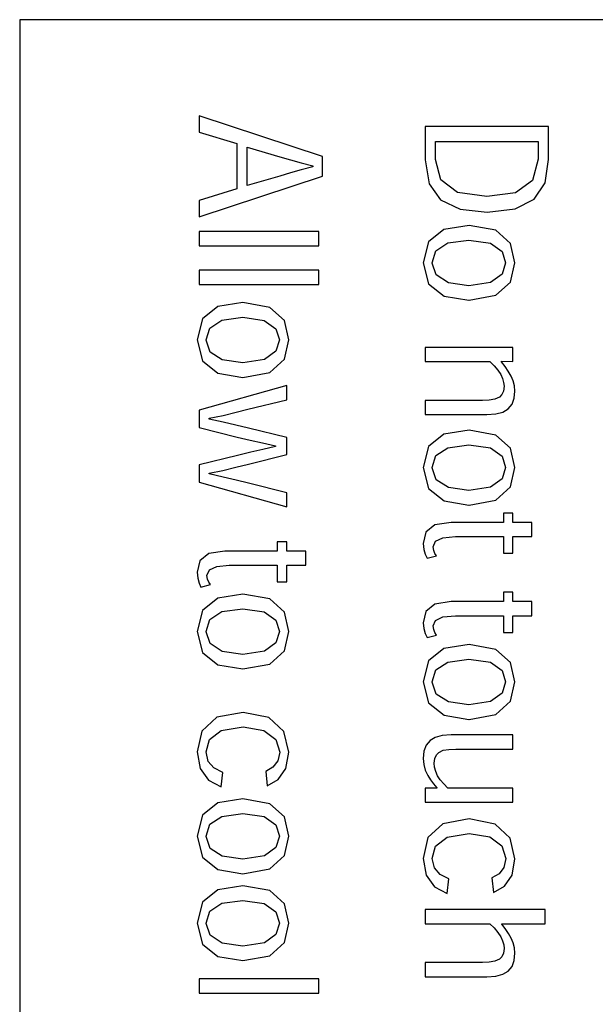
# Model space of a CAD drawing. Extents: x -841 to -216, y -127 to 601.
# Tile 88 of 201: x -429 to -421, y 193 to 206. Entities that reach past the tile are written whole.
import ezdxf

# ---------------------------------------------------------------- set-up
doc = ezdxf.new("R2010")
doc.units = 0
doc.header["$LTSCALE"] = 23.1
doc.layers.add('HEATSINK_AM_0', color=7, linetype='CONTINUOUS')

msp = doc.modelspace()

# ---------------------------------------------------------------- linework, layer by layer
at = {"layer": 'HEATSINK_AM_0', "color": 7}
for p, q in [((-428.754, 206.399), (-428.754, 161.901)), ((-416.564, 206.399), (-428.754, 206.399)), ((-426.39, 205.13), (-426.39, 204.915)), ((-424.764, 204.596), (-426.39, 205.13)), ((-426.39, 204.915), (-425.892, 204.766)), ((-423.409, 204.992), (-423.409, 204.551)), ((-421.783, 204.992), (-423.409, 204.992)), ((-421.783, 204.555), (-421.783, 204.992)), ((-425.892, 204.766), (-425.892, 204.168)), ((-423.272, 204.558), (-423.272, 204.793)), ((-423.272, 204.793), (-421.92, 204.793)), ((-421.92, 204.793), (-421.92, 204.561)), ((-425.756, 204.212), (-425.756, 204.72)), ((-425.756, 204.72), (-425.325, 204.593)), ((-425.325, 204.593), (-425.186, 204.553)), ((-425.186, 204.553), (-425.043, 204.513)), ((-425.043, 204.513), (-424.892, 204.473)), ((-424.764, 204.337), (-424.764, 204.596)), ((-423.409, 204.551), (-423.358, 204.237)), ((-423.203, 204.286), (-423.272, 204.558)), ((-421.92, 204.561), (-421.994, 204.278)), ((-421.829, 204.25), (-421.783, 204.555)), ((-425.186, 204.379), (-425.326, 204.338)), ((-425.043, 204.42), (-425.186, 204.379)), ((-424.892, 204.461), (-425.043, 204.42)), ((-424.892, 204.473), (-424.892, 204.461)), ((-426.39, 203.801), (-424.764, 204.337)), ((-425.326, 204.338), (-425.756, 204.212)), ((-423.358, 204.237), (-423.205, 204.024)), ((-422.984, 204.122), (-423.203, 204.286)), ((-421.994, 204.278), (-422.219, 204.117)), ((-421.973, 204.034), (-421.829, 204.25)), ((-425.892, 204.168), (-426.39, 204.017)), ((-422.595, 204.067), (-422.984, 204.122)), ((-422.219, 204.117), (-422.595, 204.067)), ((-426.39, 204.017), (-426.39, 203.801)), ((-423.205, 204.024), (-422.949, 203.902)), ((-422.224, 203.906), (-421.973, 204.034)), ((-422.949, 203.902), (-422.591, 203.863)), ((-422.591, 203.863), (-422.224, 203.906)), ((-426.39, 203.606), (-426.39, 203.418)), ((-424.809, 203.606), (-426.39, 203.606)), ((-424.809, 203.418), (-424.809, 203.606)), ((-423.162, 203.633), (-423.365, 203.47)), ((-422.831, 203.686), (-423.162, 203.633)), ((-422.477, 203.622), (-422.831, 203.686)), ((-422.284, 203.448), (-422.477, 203.622)), ((-423.365, 203.47), (-423.435, 203.193)), ((-423.267, 203.351), (-423.11, 203.456)), ((-423.11, 203.456), (-422.833, 203.494)), ((-422.833, 203.494), (-422.549, 203.451)), ((-422.549, 203.451), (-422.395, 203.342)), ((-422.226, 203.193), (-422.284, 203.448)), ((-426.39, 203.418), (-424.809, 203.418)), ((-423.316, 203.193), (-423.267, 203.351)), ((-422.395, 203.342), (-422.349, 203.193)), ((-423.435, 203.193), (-423.364, 202.918)), ((-423.316, 203.191), (-423.316, 203.193)), ((-423.263, 203.033), (-423.316, 203.191)), ((-422.349, 203.193), (-422.395, 203.045)), ((-422.284, 202.939), (-422.226, 203.193)), ((-426.39, 203.097), (-426.39, 202.909)), ((-424.809, 203.097), (-426.39, 203.097)), ((-424.809, 202.909), (-424.809, 203.097)), ((-423.102, 202.929), (-423.263, 203.033)), ((-422.833, 202.892), (-423.102, 202.929)), ((-422.548, 202.935), (-422.833, 202.892)), ((-422.395, 203.045), (-422.548, 202.935)), ((-422.477, 202.765), (-422.284, 202.939)), ((-426.39, 202.909), (-424.809, 202.909)), ((-423.364, 202.918), (-423.159, 202.754)), ((-425.811, 202.67), (-426.143, 202.616)), ((-425.458, 202.605), (-425.811, 202.67)), ((-423.159, 202.754), (-422.833, 202.7)), ((-422.833, 202.7), (-422.831, 202.7)), ((-422.831, 202.7), (-422.477, 202.765)), ((-426.143, 202.616), (-426.346, 202.453)), ((-425.265, 202.431), (-425.458, 202.605)), ((-426.346, 202.453), (-426.416, 202.176)), ((-426.248, 202.334), (-426.091, 202.439)), ((-426.091, 202.439), (-425.814, 202.478)), ((-425.814, 202.478), (-425.53, 202.435)), ((-425.53, 202.435), (-425.376, 202.325)), ((-425.207, 202.176), (-425.265, 202.431)), ((-426.297, 202.176), (-426.248, 202.334)), ((-425.376, 202.325), (-425.33, 202.176)), ((-426.416, 202.176), (-426.345, 201.902)), ((-426.297, 202.174), (-426.297, 202.176)), ((-426.244, 202.017), (-426.297, 202.174)), ((-425.33, 202.176), (-425.376, 202.028)), ((-425.265, 201.922), (-425.207, 202.176)), ((-426.083, 201.913), (-426.244, 202.017)), ((-425.376, 202.028), (-425.529, 201.918)), ((-423.409, 202.079), (-423.409, 201.891)), ((-422.252, 202.079), (-423.409, 202.079)), ((-422.252, 201.891), (-422.252, 202.079)), ((-426.345, 201.902), (-426.14, 201.738)), ((-425.814, 201.875), (-426.083, 201.913)), ((-425.529, 201.918), (-425.814, 201.875)), ((-425.458, 201.748), (-425.265, 201.922)), ((-423.409, 201.891), (-422.555, 201.891)), ((-422.555, 201.891), (-422.499, 201.837)), ((-422.401, 201.886), (-422.401, 201.895)), ((-422.401, 201.895), (-422.252, 201.891)), ((-422.355, 201.826), (-422.401, 201.886)), ((-422.499, 201.837), (-422.451, 201.777)), ((-422.451, 201.777), (-422.413, 201.719)), ((-422.313, 201.764), (-422.355, 201.826)), ((-422.277, 201.701), (-422.313, 201.764)), ((-426.14, 201.738), (-425.814, 201.683)), ((-425.814, 201.683), (-425.811, 201.683)), ((-425.811, 201.683), (-425.458, 201.748)), ((-422.413, 201.719), (-422.39, 201.667)), ((-422.39, 201.667), (-422.375, 201.616)), ((-422.25, 201.638), (-422.277, 201.701)), ((-422.232, 201.571), (-422.25, 201.638)), ((-425.233, 201.574), (-426.39, 201.249)), ((-425.233, 201.389), (-425.233, 201.574)), ((-422.377, 201.502), (-422.399, 201.456)), ((-422.369, 201.565), (-422.377, 201.502)), ((-422.375, 201.616), (-422.369, 201.565)), ((-422.235, 201.407), (-422.226, 201.502)), ((-422.226, 201.502), (-422.232, 201.571)), ((-425.745, 201.263), (-425.233, 201.389)), ((-423.409, 201.38), (-423.409, 201.193)), ((-422.653, 201.38), (-423.409, 201.38)), ((-422.566, 201.384), (-422.653, 201.38)), ((-422.491, 201.396), (-422.566, 201.384)), ((-422.431, 201.423), (-422.491, 201.396)), ((-422.399, 201.456), (-422.431, 201.423)), ((-422.264, 201.328), (-422.235, 201.407)), ((-426.39, 201.249), (-426.39, 201.021)), ((-425.899, 201.223), (-425.745, 201.263)), ((-422.384, 201.226), (-422.315, 201.267)), ((-422.315, 201.267), (-422.264, 201.328)), ((-426.255, 201.143), (-426.071, 201.182)), ((-426.255, 201.133), (-426.255, 201.143)), ((-426.074, 201.094), (-426.255, 201.133)), ((-426.071, 201.182), (-425.899, 201.223)), ((-423.409, 201.193), (-422.595, 201.193)), ((-422.595, 201.193), (-422.476, 201.201)), ((-422.476, 201.201), (-422.384, 201.226)), ((-426.39, 201.021), (-425.888, 200.896)), ((-425.904, 201.055), (-426.074, 201.094)), ((-425.74, 201.014), (-425.904, 201.055)), ((-425.233, 200.889), (-425.74, 201.014)), ((-422.831, 200.987), (-423.162, 200.933)), ((-422.477, 200.922), (-422.831, 200.987)), ((-425.888, 200.896), (-425.718, 200.857)), ((-425.718, 200.857), (-425.555, 200.818)), ((-425.233, 200.664), (-425.233, 200.889)), ((-423.162, 200.933), (-423.365, 200.77)), ((-422.284, 200.748), (-422.477, 200.922)), ((-425.549, 200.734), (-425.709, 200.695)), ((-425.555, 200.818), (-425.38, 200.781)), ((-425.38, 200.772), (-425.549, 200.734)), ((-425.38, 200.781), (-425.38, 200.772)), ((-423.365, 200.77), (-423.435, 200.493)), ((-423.267, 200.651), (-423.11, 200.756)), ((-423.11, 200.756), (-422.833, 200.795)), ((-422.833, 200.795), (-422.549, 200.752)), ((-422.549, 200.752), (-422.395, 200.642)), ((-422.226, 200.493), (-422.284, 200.748)), ((-425.881, 200.655), (-426.39, 200.531)), ((-425.709, 200.695), (-425.881, 200.655)), ((-425.739, 200.538), (-425.233, 200.664)), ((-423.316, 200.493), (-423.267, 200.651)), ((-422.395, 200.642), (-422.349, 200.493)), ((-426.39, 200.531), (-426.39, 200.302)), ((-426.255, 200.418), (-426.078, 200.457)), ((-426.078, 200.457), (-425.906, 200.497)), ((-425.906, 200.497), (-425.739, 200.538)), ((-423.435, 200.493), (-423.364, 200.219)), ((-423.316, 200.491), (-423.316, 200.493)), ((-423.263, 200.334), (-423.316, 200.491)), ((-422.349, 200.493), (-422.395, 200.345)), ((-422.284, 200.239), (-422.226, 200.493)), ((-426.255, 200.409), (-426.255, 200.418)), ((-426.072, 200.369), (-426.255, 200.409)), ((-425.901, 200.329), (-426.072, 200.369)), ((-425.736, 200.288), (-425.901, 200.329)), ((-423.102, 200.23), (-423.263, 200.334)), ((-422.395, 200.345), (-422.548, 200.235)), ((-426.39, 200.302), (-425.233, 199.977)), ((-425.233, 200.162), (-425.736, 200.288)), ((-423.364, 200.219), (-423.159, 200.055)), ((-422.833, 200.192), (-423.102, 200.23)), ((-422.548, 200.235), (-422.833, 200.192)), ((-422.477, 200.065), (-422.284, 200.239)), ((-425.233, 199.977), (-425.233, 200.162)), ((-423.159, 200.055), (-422.833, 200)), ((-422.833, 200), (-422.831, 200)), ((-422.831, 200), (-422.477, 200.065)), ((-422.377, 199.893), (-422.377, 199.771)), ((-422.252, 199.893), (-422.377, 199.893)), ((-422.252, 199.771), (-422.252, 199.893)), ((-423.282, 199.737), (-423.399, 199.641)), ((-423.068, 199.771), (-423.282, 199.737)), ((-422.377, 199.771), (-423.068, 199.771)), ((-422.001, 199.771), (-422.252, 199.771)), ((-422.001, 199.583), (-422.001, 199.771)), ((-423.399, 199.641), (-423.435, 199.491)), ((-423.273, 199.522), (-423.176, 199.567)), ((-423.176, 199.567), (-423.011, 199.583)), ((-423.011, 199.583), (-422.377, 199.583)), ((-422.377, 199.583), (-422.377, 199.364)), ((-422.252, 199.364), (-422.252, 199.583)), ((-422.252, 199.583), (-422.001, 199.583)), ((-425.358, 199.514), (-425.358, 199.392)), ((-425.233, 199.514), (-425.358, 199.514)), ((-425.233, 199.392), (-425.233, 199.514)), ((-423.435, 199.491), (-423.427, 199.414)), ((-423.305, 199.45), (-423.273, 199.522)), ((-423.297, 199.401), (-423.305, 199.45)), ((-426.263, 199.359), (-426.38, 199.263)), ((-426.049, 199.392), (-426.263, 199.359)), ((-425.358, 199.392), (-426.049, 199.392)), ((-424.982, 199.392), (-425.233, 199.392)), ((-424.982, 199.205), (-424.982, 199.392)), ((-423.427, 199.414), (-423.407, 199.35)), ((-423.407, 199.35), (-423.384, 199.297)), ((-423.384, 199.297), (-423.259, 199.329)), ((-423.28, 199.36), (-423.297, 199.401)), ((-423.259, 199.329), (-423.28, 199.36)), ((-422.377, 199.364), (-422.252, 199.364)), ((-426.38, 199.263), (-426.416, 199.113)), ((-426.254, 199.144), (-426.157, 199.189)), ((-426.157, 199.189), (-425.992, 199.205)), ((-425.992, 199.205), (-425.358, 199.205)), ((-425.358, 199.205), (-425.358, 198.986)), ((-425.233, 198.986), (-425.233, 199.205)), ((-425.233, 199.205), (-424.982, 199.205)), ((-426.416, 199.113), (-426.408, 199.036)), ((-426.408, 199.036), (-426.388, 198.971)), ((-426.286, 199.072), (-426.254, 199.144)), ((-426.278, 199.023), (-426.286, 199.072)), ((-426.388, 198.971), (-426.365, 198.918)), ((-426.365, 198.918), (-426.24, 198.95)), ((-426.261, 198.982), (-426.278, 199.023)), ((-426.24, 198.95), (-426.261, 198.982)), ((-425.358, 198.986), (-425.233, 198.986)), ((-426.143, 198.772), (-426.346, 198.609)), ((-425.811, 198.825), (-426.143, 198.772)), ((-425.458, 198.761), (-425.811, 198.825)), ((-422.377, 198.85), (-422.377, 198.727)), ((-422.252, 198.85), (-422.377, 198.85)), ((-422.252, 198.727), (-422.252, 198.85)), ((-425.265, 198.586), (-425.458, 198.761)), ((-423.282, 198.694), (-423.399, 198.598)), ((-423.068, 198.727), (-423.282, 198.694)), ((-422.377, 198.727), (-423.068, 198.727)), ((-422.001, 198.727), (-422.252, 198.727)), ((-422.001, 198.54), (-422.001, 198.727)), ((-426.346, 198.609), (-426.416, 198.332)), ((-426.248, 198.49), (-426.091, 198.595)), ((-426.091, 198.595), (-425.814, 198.633)), ((-425.814, 198.633), (-425.53, 198.59)), ((-425.53, 198.59), (-425.376, 198.481)), ((-425.207, 198.332), (-425.265, 198.586)), ((-423.399, 198.598), (-423.435, 198.448)), ((-423.273, 198.479), (-423.176, 198.524)), ((-423.176, 198.524), (-423.011, 198.54)), ((-423.011, 198.54), (-422.377, 198.54)), ((-422.377, 198.54), (-422.377, 198.321)), ((-422.252, 198.321), (-422.252, 198.54)), ((-422.252, 198.54), (-422.001, 198.54)), ((-426.297, 198.332), (-426.248, 198.49)), ((-425.376, 198.481), (-425.33, 198.332)), ((-423.435, 198.448), (-423.427, 198.371)), ((-423.305, 198.407), (-423.273, 198.479)), ((-423.297, 198.358), (-423.305, 198.407)), ((-426.416, 198.332), (-426.345, 198.057)), ((-426.297, 198.33), (-426.297, 198.332)), ((-426.244, 198.172), (-426.297, 198.33)), ((-425.33, 198.332), (-425.376, 198.183)), ((-425.265, 198.078), (-425.207, 198.332)), ((-423.427, 198.371), (-423.407, 198.306)), ((-423.407, 198.306), (-423.384, 198.253)), ((-423.384, 198.253), (-423.259, 198.285)), ((-423.28, 198.317), (-423.297, 198.358)), ((-423.259, 198.285), (-423.28, 198.317)), ((-422.377, 198.321), (-422.252, 198.321)), ((-426.083, 198.068), (-426.244, 198.172)), ((-425.376, 198.183), (-425.529, 198.074)), ((-422.831, 198.16), (-423.162, 198.107)), ((-422.477, 198.096), (-422.831, 198.16)), ((-426.345, 198.057), (-426.14, 197.893)), ((-425.814, 198.031), (-426.083, 198.068)), ((-425.529, 198.074), (-425.814, 198.031)), ((-425.458, 197.903), (-425.265, 198.078)), ((-423.162, 198.107), (-423.365, 197.944)), ((-422.284, 197.922), (-422.477, 198.096)), ((-426.14, 197.893), (-425.814, 197.839)), ((-425.811, 197.839), (-425.458, 197.903)), ((-423.365, 197.944), (-423.435, 197.667)), ((-423.267, 197.825), (-423.11, 197.93)), ((-423.11, 197.93), (-422.833, 197.968)), ((-422.833, 197.968), (-422.549, 197.926)), ((-422.549, 197.926), (-422.395, 197.816)), ((-422.226, 197.667), (-422.284, 197.922)), ((-425.814, 197.839), (-425.811, 197.839)), ((-423.316, 197.667), (-423.267, 197.825)), ((-422.395, 197.816), (-422.349, 197.667)), ((-423.435, 197.667), (-423.364, 197.392)), ((-423.316, 197.665), (-423.316, 197.667)), ((-423.263, 197.507), (-423.316, 197.665)), ((-422.349, 197.667), (-422.395, 197.519)), ((-422.284, 197.413), (-422.226, 197.667)), ((-423.102, 197.404), (-423.263, 197.507)), ((-422.395, 197.519), (-422.548, 197.409)), ((-423.364, 197.392), (-423.159, 197.228)), ((-422.833, 197.366), (-423.102, 197.404)), ((-422.548, 197.409), (-422.833, 197.366)), ((-422.477, 197.239), (-422.284, 197.413)), ((-425.809, 197.266), (-426.157, 197.201)), ((-425.469, 197.198), (-425.809, 197.266)), ((-423.159, 197.228), (-422.833, 197.174)), ((-422.831, 197.174), (-422.477, 197.239)), ((-426.157, 197.201), (-426.354, 197.019)), ((-425.271, 197.012), (-425.469, 197.198)), ((-422.833, 197.174), (-422.831, 197.174)), ((-426.354, 197.019), (-426.416, 196.744)), ((-426.252, 196.907), (-426.1, 197.027)), ((-426.1, 197.027), (-425.81, 197.074)), ((-425.81, 197.074), (-425.538, 197.028)), ((-425.538, 197.028), (-425.379, 196.909)), ((-425.207, 196.74), (-425.271, 197.012)), ((-423.185, 196.961), (-423.276, 196.936)), ((-423.066, 196.969), (-423.185, 196.961)), ((-422.252, 196.969), (-423.066, 196.969)), ((-422.252, 196.781), (-422.252, 196.969)), ((-426.296, 196.744), (-426.252, 196.907)), ((-425.379, 196.909), (-425.327, 196.742)), ((-423.396, 196.833), (-423.425, 196.753)), ((-423.345, 196.895), (-423.396, 196.833)), ((-423.276, 196.936), (-423.345, 196.895)), ((-426.416, 196.744), (-426.376, 196.526)), ((-426.269, 196.62), (-426.296, 196.744)), ((-425.327, 196.742), (-425.351, 196.626)), ((-425.244, 196.524), (-425.207, 196.74)), ((-423.425, 196.753), (-423.435, 196.658)), ((-423.283, 196.659), (-423.261, 196.706)), ((-423.261, 196.706), (-423.231, 196.738)), ((-423.231, 196.738), (-423.171, 196.766)), ((-423.171, 196.766), (-423.095, 196.778)), ((-423.095, 196.778), (-423.006, 196.781)), ((-423.006, 196.781), (-422.252, 196.781)), ((-426.193, 196.533), (-426.269, 196.62)), ((-425.351, 196.626), (-425.415, 196.544)), ((-423.435, 196.658), (-423.427, 196.579)), ((-423.427, 196.579), (-423.407, 196.503)), ((-423.291, 196.596), (-423.283, 196.659)), ((-423.286, 196.542), (-423.291, 196.596)), ((-426.376, 196.526), (-426.267, 196.372)), ((-426.078, 196.475), (-426.193, 196.533)), ((-426.1, 196.282), (-426.078, 196.475)), ((-425.415, 196.544), (-425.51, 196.486)), ((-425.51, 196.486), (-425.49, 196.295)), ((-425.345, 196.379), (-425.244, 196.524)), ((-423.407, 196.503), (-423.375, 196.432)), ((-423.375, 196.432), (-423.339, 196.377)), ((-423.27, 196.486), (-423.286, 196.542)), ((-423.245, 196.43), (-423.27, 196.486)), ((-426.267, 196.372), (-426.1, 196.282)), ((-425.49, 196.295), (-425.345, 196.379)), ((-423.339, 196.377), (-423.298, 196.325)), ((-423.298, 196.325), (-423.255, 196.273)), ((-423.21, 196.377), (-423.245, 196.43)), ((-423.165, 196.322), (-423.21, 196.377)), ((-423.109, 196.268), (-423.165, 196.322)), ((-423.409, 196.268), (-423.409, 196.08)), ((-423.255, 196.265), (-423.409, 196.268)), ((-423.255, 196.273), (-423.255, 196.265)), ((-422.252, 196.268), (-423.109, 196.268)), ((-422.252, 196.08), (-422.252, 196.268)), ((-426.143, 196.072), (-426.346, 195.909)), ((-425.811, 196.126), (-426.143, 196.072)), ((-425.458, 196.061), (-425.811, 196.126)), ((-425.265, 195.887), (-425.458, 196.061)), ((-423.409, 196.08), (-422.252, 196.08)), ((-426.091, 195.895), (-425.814, 195.934)), ((-425.814, 195.934), (-425.53, 195.891)), ((-426.346, 195.909), (-426.416, 195.632)), ((-426.297, 195.632), (-426.248, 195.79)), ((-426.248, 195.79), (-426.091, 195.895)), ((-425.53, 195.891), (-425.376, 195.781)), ((-425.207, 195.632), (-425.265, 195.887)), ((-423.176, 195.796), (-423.373, 195.614)), ((-422.828, 195.861), (-423.176, 195.796)), ((-422.488, 195.793), (-422.828, 195.861)), ((-422.29, 195.608), (-422.488, 195.793)), ((-425.376, 195.781), (-425.33, 195.632)), ((-423.119, 195.622), (-422.829, 195.669)), ((-422.829, 195.669), (-422.557, 195.624)), ((-426.416, 195.632), (-426.345, 195.358)), ((-426.297, 195.63), (-426.297, 195.632)), ((-426.244, 195.473), (-426.297, 195.63)), ((-425.33, 195.632), (-425.376, 195.484)), ((-425.265, 195.378), (-425.207, 195.632)), ((-423.373, 195.614), (-423.435, 195.339)), ((-423.271, 195.502), (-423.119, 195.622)), ((-422.557, 195.624), (-422.397, 195.504)), ((-422.226, 195.336), (-422.29, 195.608)), ((-426.083, 195.369), (-426.244, 195.473)), ((-425.376, 195.484), (-425.529, 195.374)), ((-423.315, 195.34), (-423.271, 195.502)), ((-422.397, 195.504), (-422.346, 195.338)), ((-426.345, 195.358), (-426.14, 195.194)), ((-425.814, 195.331), (-426.083, 195.369)), ((-425.529, 195.374), (-425.814, 195.331)), ((-425.458, 195.204), (-425.265, 195.378)), ((-423.435, 195.339), (-423.395, 195.121)), ((-423.288, 195.216), (-423.315, 195.34)), ((-422.346, 195.338), (-422.37, 195.222)), ((-422.263, 195.119), (-422.226, 195.336)), ((-426.14, 195.194), (-425.814, 195.139)), ((-425.814, 195.139), (-425.811, 195.139)), ((-425.811, 195.139), (-425.458, 195.204)), ((-423.212, 195.128), (-423.288, 195.216)), ((-422.434, 195.139), (-422.529, 195.082)), ((-422.37, 195.222), (-422.434, 195.139)), ((-423.395, 195.121), (-423.286, 194.967)), ((-423.097, 195.071), (-423.212, 195.128)), ((-423.119, 194.877), (-423.097, 195.071)), ((-422.529, 195.082), (-422.51, 194.891)), ((-422.364, 194.974), (-422.263, 195.119)), ((-426.143, 194.926), (-426.346, 194.763)), ((-425.811, 194.979), (-426.143, 194.926)), ((-425.458, 194.915), (-425.811, 194.979)), ((-425.265, 194.741), (-425.458, 194.915)), ((-423.286, 194.967), (-423.119, 194.877)), ((-422.51, 194.891), (-422.364, 194.974)), ((-426.346, 194.763), (-426.416, 194.486)), ((-426.248, 194.644), (-426.091, 194.749)), ((-426.091, 194.749), (-425.814, 194.787)), ((-425.814, 194.787), (-425.53, 194.744)), ((-425.53, 194.744), (-425.376, 194.635)), ((-426.297, 194.486), (-426.248, 194.644)), ((-425.376, 194.635), (-425.33, 194.486)), ((-425.207, 194.486), (-425.265, 194.741)), ((-423.409, 194.667), (-423.409, 194.479)), ((-421.828, 194.667), (-423.409, 194.667)), ((-421.828, 194.479), (-421.828, 194.667)), ((-426.416, 194.486), (-426.345, 194.211)), ((-426.297, 194.484), (-426.297, 194.486)), ((-425.33, 194.486), (-425.376, 194.338)), ((-425.265, 194.232), (-425.207, 194.486)), ((-426.244, 194.326), (-426.297, 194.484)), ((-423.409, 194.479), (-422.555, 194.479)), ((-422.555, 194.479), (-422.499, 194.425)), ((-422.499, 194.425), (-422.451, 194.365)), ((-422.451, 194.365), (-422.413, 194.307)), ((-422.4, 194.474), (-422.4, 194.479)), ((-422.4, 194.479), (-421.828, 194.479)), ((-422.354, 194.414), (-422.4, 194.474)), ((-422.312, 194.352), (-422.354, 194.414)), ((-426.083, 194.222), (-426.244, 194.326)), ((-425.529, 194.228), (-425.814, 194.185)), ((-425.376, 194.338), (-425.529, 194.228)), ((-425.458, 194.057), (-425.265, 194.232)), ((-422.413, 194.307), (-422.389, 194.255)), ((-422.389, 194.255), (-422.374, 194.202)), ((-422.277, 194.289), (-422.312, 194.352)), ((-422.25, 194.226), (-422.277, 194.289)), ((-422.232, 194.159), (-422.25, 194.226)), ((-426.345, 194.211), (-426.14, 194.047)), ((-425.814, 194.185), (-426.083, 194.222)), ((-422.369, 194.151), (-422.377, 194.089)), ((-422.374, 194.202), (-422.369, 194.151)), ((-422.226, 194.089), (-422.232, 194.159)), ((-426.14, 194.047), (-425.814, 193.993)), ((-425.814, 193.993), (-425.811, 193.993)), ((-425.811, 193.993), (-425.458, 194.057)), ((-423.409, 193.968), (-423.409, 193.78)), ((-422.654, 193.968), (-423.409, 193.968)), ((-422.566, 193.971), (-422.654, 193.968)), ((-422.49, 193.984), (-422.566, 193.971)), ((-422.43, 194.011), (-422.49, 193.984)), ((-422.398, 194.044), (-422.43, 194.011)), ((-422.377, 194.089), (-422.398, 194.044)), ((-422.264, 193.916), (-422.235, 193.995)), ((-422.235, 193.995), (-422.226, 194.089)), ((-422.384, 193.814), (-422.315, 193.855)), ((-422.315, 193.855), (-422.264, 193.916)), ((-426.39, 193.752), (-426.39, 193.564)), ((-424.809, 193.752), (-426.39, 193.752)), ((-424.809, 193.564), (-424.809, 193.752)), ((-423.409, 193.78), (-422.595, 193.78)), ((-422.595, 193.78), (-422.476, 193.789)), ((-422.476, 193.789), (-422.384, 193.814)), ((-426.39, 193.564), (-424.809, 193.564))]:
    msp.add_line(p, q, dxfattribs=at)

doc.saveas('drawing.dxf')
